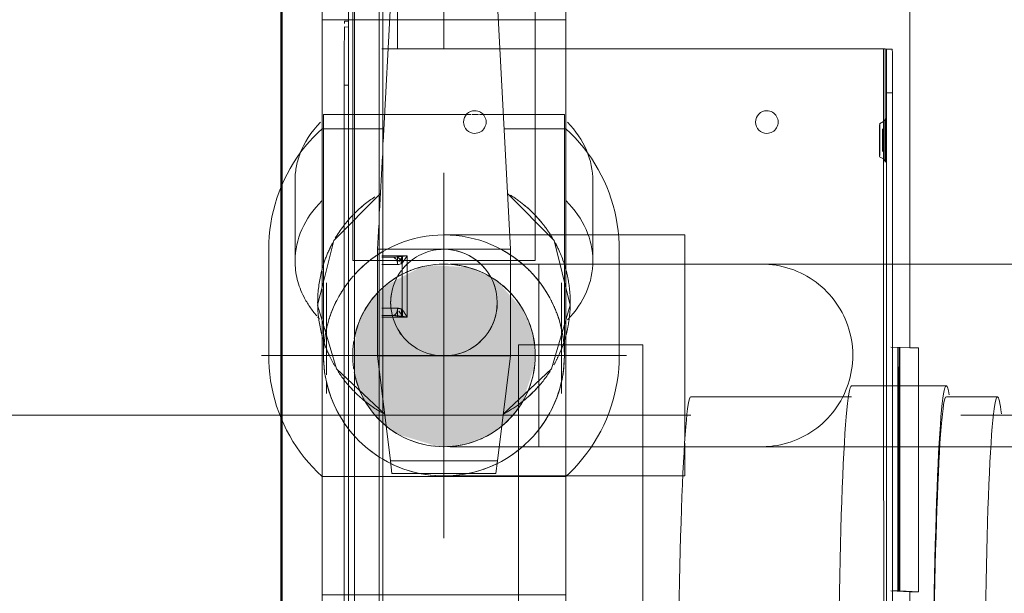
# Model space of a CAD drawing. Header units: millimetres. Extents: x 25471 to 48943, y 4737 to 38988.
# Tile 27 of 117: x 27387 to 27522, y 36913 to 36992. Entities that reach past the tile are written whole.
import ezdxf

# ---------------------------------------------------------------- set-up
doc = ezdxf.new("R2010")
doc.units = ezdxf.units.MM
doc.linetypes.add('ADSK_Осевая', pattern=[700, 500, -100, 0, -100])
doc.linetypes.add('ADSK_Скрыто', pattern=[300, 150, -150])
for name, color, linetype, lineweight in [('A-DETL-____-HDLN', 90, 'ADSK_Скрыто', 9), ('A-WALL-____-MCUT', 113, 'Continuous', 50), ('A-WALL-____-OTLN', 113, 'Continuous', 20), ('G-XREF-____-OTLN', 8, 'Continuous', 9), ('I-FURN-____-MCUT', 30, 'Continuous', 9), ('I-FURN-____-OTLN', 30, 'Continuous', 20), ('M-EQPM-____-OTLN', 50, 'Continuous', 20), ('P-PIPE-____-CNTR', 3, 'ADSK_Осевая', 20), ('P-PIPE-____-OTLN', 3, 'Continuous', 20)]:
    doc.layers.add(name, color=color, linetype=linetype, lineweight=lineweight)

# ---------------------------------------------------------------- blocks, each defined once
blk = doc.blocks.new('Прямая форма - V line-609329-В_Этаж 01_Водопровод')
at = {"layer": 'A-WALL-____-MCUT', "color": 253}
blk.add_line((3619.95, 400), (0, 400), dxfattribs=at)
blk = doc.blocks.new('Прямая форма - SW - 003-609330-В_Этаж 01_Водопровод')
blk.add_blockref('Прямая форма - V line-609329-В_Этаж 01_Водопровод', (0, 0))
blk = doc.blocks.new('Прямая форма - V line-609752-В_Этаж 01_Водопровод')
at = {"layer": 'I-FURN-____-MCUT', "color": 53}
for p, q in [((0, 0), (0, -3026.62)), ((10, -3026.62), (10, -10))]:
    blk.add_line(p, q, dxfattribs=at)
blk = doc.blocks.new('Прямая форма - FU - 052-609753-В_Этаж 01_Водопровод')
blk.add_blockref('Прямая форма - V line-609752-В_Этаж 01_Водопровод', (0, 0))
blk = doc.blocks.new('V line_ifc_RVT-1-В_Этаж 01_Водопровод')
at = {"layer": 'A-WALL-____-OTLN', "color": 9, "lineweight": 20, "rotation": 270}
blk.add_blockref('Прямая форма - SW - 003-609330-В_Этаж 01_Водопровод', (27023.24, 38587.58), dxfattribs=at)
at = {"layer": 'I-FURN-____-OTLN', "color": 9, "lineweight": 20}
blk.add_blockref('Прямая форма - FU - 052-609753-В_Этаж 01_Водопровод', (27423.24, 38587.58), dxfattribs=at)
blk = doc.blocks.new('City Class FR - City Class F_iam-1595380-В_Этаж 01_Водопровод')
at = {"layer": 'A-DETL-____-HDLN'}
for p, q in [((-60.6, 38.16), (39.31, 38.38)), ((39.31, 37.77), (-60.59, 37.55)), ((39.31, 36.97), (-60.59, 36.75)), ((49.4, 36.99), (45.64, 36.98)), ((-60.58, 33.38), (56.32, 33.63)), ((-60.58, 32.88), (56.59, 33.14)), ((56.59, 33.14), (-60.58, 32.88)), ((52.79, 33.26), (52.8, 29.77)), ((52.99, 33.26), (52.99, 31.8)), ((52.99, 33.26), (52.99, 31.8)), ((52.99, 31.8), (52.99, 33.26)), ((53.99, 31.09), (53.99, 33.26)), ((52.79, 31.09), (53.99, 31.09)), ((53.83, 30.44), (52.8, 30.44)), ((52.8, 29.77), (58.82, 29.79)), ((53.61, 30.95), (53.13, 30.58)), ((53.13, 30.58), (53.87, 30.58)), ((58.53, 30.49), (53.83, 30.48)), ((-60.54, 14.27), (39.27, 14.49)), ((40.6, 14.49), (49.03, 14.51)), ((49.03, 14.51), (49.03, 12.48)), ((39.37, -2.51), (-60.51, -2.73)), ((-64.43, -35.74), (43.47, -35.5)), ((43.47, -35.9), (-64.43, -36.14)), ((43.47, -36.7), (-64.43, -36.94)), ((15.44, -36.56), (15.32, -39.15)), ((15.44, -37.76), (15.33, -40.35)), ((43.47, -37.6), (15.39, -37.66)), ((43.47, -37.43), (15.4, -37.49)), ((15.44, -37.76), (15.44, -36.76)), ((43.47, -37.7), (15.44, -37.76)), ((-51.28, -39.29), (15.32, -39.15)), ((15.32, -39.15), (15.33, -40.35)), ((15.33, -40.35), (43.48, -40.28))]:
    blk.add_line(p, q, dxfattribs=at)
for start_param, end_param in [(3.150557, 3.490411), (2.792279, 3.138605), (5.933871, 6.274221), (0.002988, 0.348818)]:
    blk.add_ellipse((77.14, -35.28), major_axis=(1.55, 0), ratio=0.005175, start_param=start_param, end_param=end_param, dxfattribs=at)
for points in [[(52.97, 31.19), (52.96, 31.08), (52.93, 30.87), (52.89, 30.51), (52.84, 30.14), (52.81, 29.9), (52.8, 29.77)], [(52.99, 31.8), (52.99, 31.7), (52.99, 31.49), (52.98, 31.29), (52.97, 31.19)], [(52.99, 31.8), (52.99, 31.71), (53.05, 31.52), (53.27, 31.29), (53.6, 31.13), (53.86, 31.09), (53.99, 31.09)], [(53.83, 30.48), (53.88, 30.58), (53.97, 30.78), (53.99, 30.99), (53.99, 31.09)], [(52.8, 30.44), (52.85, 30.46), (52.97, 30.52), (53.08, 30.56), (53.13, 30.58)], [(52.8, 29.77), (52.89, 29.84), (53.08, 29.96), (53.36, 30.14), (53.62, 30.32), (53.77, 30.43), (53.83, 30.48)]]:
    blk.add_open_spline(points, degree=3, dxfattribs=at)
at = {"layer": 'G-XREF-____-OTLN'}
for p, q in [((39.35, 38.38), (84.51, 38.48)), ((174.35, 38.06), (39.36, 37.77)), ((84.51, 38.48), (84.51, 37.86)), ((92.5, 38.45), (92.48, 37.92)), ((93.3, 38.46), (93.28, 37.92)), ((45.6, 36.98), (39.36, 36.97)), ((174.35, 37.26), (49.45, 36.99)), ((56.37, 33.63), (178.36, 33.9)), ((56.64, 33.14), (178.37, 33.4)), ((178.37, 33.4), (56.64, 33.14)), ((59.99, 33.28), (59.99, 31.11)), ((60.99, 31.82), (60.99, 33.28)), ((60.99, 31.82), (60.99, 33.28)), ((61.2, 29.79), (61.19, 33.28)), ((89.64, -35.4), (89.49, 33.34)), ((59.99, 31.11), (61.19, 31.11)), ((89.49, 31.17), (139.53, 31.28)), ((60.16, 30.49), (58.58, 30.49)), ((58.87, 29.79), (61.2, 29.79)), ((60.12, 30.6), (60.86, 30.6)), ((61.2, 30.46), (60.16, 30.46)), ((60.86, 30.6), (60.38, 30.96)), ((39.32, 14.49), (40.55, 14.49)), ((49.03, 12.43), (49.07, -2.49)), ((49.07, -2.49), (39.42, -2.51)), ((74.89, -34.88), (74.58, -35.43)), ((79.7, -35.42), (79.38, -34.87)), ((43.52, -35.5), (89.64, -35.4)), ((83.63, -35.82), (43.52, -35.9)), ((74.14, -35.64), (89.64, -35.6)), ((83.63, -35.82), (83.63, -36.62)), ((89.64, -35.6), (89.63, -35.77)), ((89.63, -36.57), (89.63, -35.77)), ((83.63, -36.62), (43.52, -36.7)), ((48.8, -37.42), (43.52, -37.43)), ((48.79, -37.59), (43.52, -37.6)), ((48.79, -37.69), (43.52, -37.7)), ((48.72, -39.07), (48.84, -36.49)), ((48.72, -39.07), (157.91, -38.84)), ((48.73, -40.27), (48.72, -39.07)), ((43.53, -40.28), (48.73, -40.27))]:
    blk.add_line(p, q, dxfattribs=at)
at = {"layer": 'G-XREF-____-OTLN', "flags": 128}
for points in [[(74.58, -35.43), (74.21, -35.68), (74.19, -35.68)], [(79.7, -35.42), (80.07, -35.66), (80.09, -35.67)]]:
    blk.add_lwpolyline(points, dxfattribs=at)
at = {"layer": 'G-XREF-____-OTLN'}
for centre, major_axis, ratio, start_param, end_param in [((84.5, 38.43), (8, 0.02), 0.005175, 0, 1.570548), ((84.5, 38.43), (8.84, 0.02), 0.005175, 0.090412, 0.298938), ((59.99, 31.82), (1, 0.002), 0.710757, 4.712036, 6.282833), ((79.52, 20.58), (-1.55, 0.07), 0.999987, 3.189473, 6.331065), ((79.52, 20.58), (-1.55, 0.07), 0.999987, 0.04788, 3.189473), ((79.6, -19.42), (-1.55, 0.07), 0.999987, 3.189473, 6.331065), ((79.6, -19.42), (-1.55, 0.07), 0.999987, 0.04788, 3.189473), ((77.14, -34.88), (2.24, 0), 0.005175, 0.002988, 3.138605), ((77.14, -34.88), (2.24, 0), 0.005175, 3.150557, 6.274221), ((77.14, -35.68), (2.99, 0.01), 0.005175, 3.141345, 4.712141), ((77.14, -35.43), (2.56, 0.01), 0.005175, 1.570548, 3.138605), ((77.14, -35.43), (2.56, 0.01), 0.005175, 3.141345, 4.712141), ((77.14, -35.68), (2.99, 0.01), 0.005175, 1.570548, 2.355947), ((77.14, -35.28), (1.55, 0), 0.005175, 3.150557, 6.274221), ((77.14, -35.28), (1.55, 0), 0.005175, 0.002988, 3.138605), ((77.14, -35.43), (2.56, 0.01), 0.005175, 0.002988, 1.570548), ((77.14, -35.43), (2.56, 0.01), 0.005175, 4.712141, 6.282937), ((77.14, -35.68), (2.99, 0.01), 0.005175, 4.712141, 7.853734), ((83.63, -35.79), (6, 0.01), 0.005175, 4.712141, 6.282937), ((89.64, -35.4), (0, 0.2), 0.000248, 3.932166, 4.717564), ((83.63, -36.59), (6, 0.01), 0.005175, 4.712141, 6.282937)]:
    blk.add_ellipse(centre, major_axis=major_axis, ratio=ratio, start_param=start_param, end_param=end_param, dxfattribs=at)
for points in [[(59.99, 31.11), (59.99, 31), (60.02, 30.79), (60.11, 30.59), (60.16, 30.49)], [(61.02, 31.2), (61.01, 31.3), (61, 31.51), (60.99, 31.72), (60.99, 31.82)], [(61.2, 29.79), (61.18, 29.91), (61.15, 30.16), (61.1, 30.53), (61.06, 30.88), (61.03, 31.1), (61.02, 31.2)], [(60.16, 30.49), (60.23, 30.44), (60.37, 30.33), (60.63, 30.16), (60.91, 29.98), (61.1, 29.85), (61.2, 29.79)], [(60.86, 30.6), (60.91, 30.58), (61.03, 30.53), (61.14, 30.48), (61.2, 30.46)]]:
    blk.add_open_spline(points, degree=3, dxfattribs=at)
blk.add_open_spline([(61.02, 31.2), (61, 31.14), (60.93, 31.02), (60.73, 30.79), (60.46, 30.6), (60.24, 30.52), (60.16, 30.49)], degree=3, knots=[0, 0, 0, 0, 0.2, 0.4, 0.8, 1, 1, 1, 1], dxfattribs=at)
blk = doc.blocks.new('City Class FR - City Class 25 FR-1553726-В_Этаж 01_Водопровод')
blk.add_blockref('City Class FR - City Class F_iam-1595380-В_Этаж 01_Водопровод', (0, 0))
blk = doc.blocks.new('daa-oborudovanie-komplektkoaksialnogodymoxoda-sudliniteliami-1 - 60_100-1728930-В_Этаж 01_Водопровод')
at = {"layer": 'A-DETL-____-HDLN', "color": 92}
blk.add_line((161.51, -50), (180.16, -50), dxfattribs=at)
at = {"layer": 'M-EQPM-____-OTLN', "color": 94}
for p, q in [((136.98, -50), (161.46, -50)), ((180.21, -50), (600, -50)), ((95, -52.5), (102, -52.5)), ((114.99, -52.5), (136.98, -52.5)), ((102, -54), (114.99, -54))]:
    blk.add_line(p, q, dxfattribs=at)
at = {"layer": 'M-EQPM-____-OTLN', "color": 94, "flags": 128}
blk.add_lwpolyline([(70.01, -50), (71.33, -50), (75.18, -50), (79.08, -50), (83, -50), (86.96, -50), (90.93, -50), (94.92, -50), (98.92, -50), (100, -50)], dxfattribs=at)
at = {"layer": 'M-EQPM-____-OTLN', "color": 94}
for centre, major_axis, start_param, end_param in [((102, 0), (0, 54), 3.141593, 6.283185), ((114.99, 0), (0, 54), 3.141593, 6.283185), ((95, 0), (0, 52.5), 3.141593, 6.283185), ((102, 0), (0, 52.5), 3.141593, 6.283185), ((136.98, 0), (0, 52.5), 3.141593, 6.283185), ((95, 0), (0, 52.5), 2.842447, 3.141593), ((102, 0), (0, 54), 2.92817, 3.141593)]:
    blk.add_ellipse(centre, major_axis=major_axis, ratio=0.034899, start_param=start_param, end_param=end_param, dxfattribs=at)
blk = doc.blocks.new('ADSK_Полипропилен_Отвод - Универсальный-1600856-В_Этаж 01_Водопровод')
at = {"layer": 'A-DETL-____-HDLN', "color": 140}
for p, q in [((27445.49, 36978.75), (27431.77, 36978.75)), ((27449.15, 36978.75), (27445.49, 36978.75)), ((27450.22, 36978.75), (27449.29, 36978.75)), ((27461.99, 36978.75), (27450.37, 36978.75)), ((27461.99, 36945.75), (27461.99, 36978.75)), ((27432.99, 36945.75), (27457.99, 36945.75))]:
    blk.add_line(p, q, dxfattribs=at)
at = {"layer": 'A-DETL-____-HDLN', "color": 140, "flags": 128}
for points in [[(27461.99, 36945.75), (27461.97, 36945.09), (27461.93, 36944.43), (27461.87, 36943.77), (27461.77, 36943.12), (27461.66, 36942.47), (27461.51, 36941.83), (27461.34, 36941.19), (27461.15, 36940.56), (27460.93, 36939.94), (27460.68, 36939.32), (27460.41, 36938.72), (27460.12, 36938.13)], [(27433.32, 36934.6), (27432.88, 36935.1), (27432.47, 36935.61), (27432.07, 36936.14), (27431.7, 36936.68)], [(27459.47, 36936.98), (27459.1, 36936.43), (27458.72, 36935.89), (27458.32, 36935.37), (27457.89, 36934.87)], [(27436.32, 36932.03), (27435.78, 36932.41), (27435.25, 36932.81), (27434.74, 36933.23), (27434.25, 36933.67)], [(27456.5, 36933.46), (27456, 36933.03), (27455.48, 36932.62), (27454.95, 36932.23), (27454.4, 36931.86)], [(27453.26, 36931.2), (27452.67, 36930.9), (27452.07, 36930.62), (27451.46, 36930.37), (27450.84, 36930.14), (27450.22, 36929.94), (27449.58, 36929.76), (27448.94, 36929.61), (27448.29, 36929.49), (27447.64, 36929.39), (27446.98, 36929.32), (27446.32, 36929.27), (27445.66, 36929.25), (27445, 36929.25), (27444.34, 36929.29), (27443.69, 36929.35), (27443.03, 36929.43), (27442.38, 36929.54), (27441.74, 36929.68), (27441.1, 36929.84), (27440.46, 36930.03), (27439.84, 36930.24), (27439.22, 36930.48), (27438.62, 36930.74), (27438.02, 36931.03), (27437.44, 36931.34)]]:
    blk.add_lwpolyline(points, dxfattribs=at)
at = {"layer": 'A-DETL-____-HDLN', "color": 140}
for radius, start, end in [(16.5, 90, 135), (16.5, 270, 90), (12.5, 0, 169.3107), (16.5, 135, 138.0274), (16.5, 138.5949, 142.6037), (16.5, 143.1713, 146.2112), (16.5, 157.9944, 180), (12.5, 171.2819, 180), (12.5, 180, 188.7181), (12.5, 190.6893, 0), (16.5, 201.2928, 270)]:
    blk.add_arc((27445.49, 36945.75), radius, start, end, dxfattribs=at)
for points in [[(27437.22, 36960.03), (27436.93, 36959.86), (27436.37, 36959.51), (27435.57, 36958.95), (27434.82, 36958.35), (27434.36, 36957.93), (27434.13, 36957.72)], [(27432.32, 36955.69), (27432.15, 36955.46), (27431.98, 36955.23), (27431.82, 36954.99)], [(27430.23, 36952.02), (27430.04, 36951.58), (27429.88, 36951.14), (27429.74, 36950.7)]]:
    blk.add_open_spline(points, degree=3, dxfattribs=at)
for points, knots in [([(27459.54, 36954.4), (27459.41, 36954.6), (27459.13, 36955.04), (27458.65, 36955.71), (27458.1, 36956.4), (27457.5, 36957.07), (27456.85, 36957.72), (27456.15, 36958.35), (27455.4, 36958.95), (27454.61, 36959.51), (27454.04, 36959.86), (27453.75, 36960.03)], [0.3992223, 0.3992223, 0.3992223, 0.3992223, 0.4285714, 0.4642857, 0.5, 0.5357143, 0.5714286, 0.6071429, 0.6428571, 0.6785714, 0.7142857, 0.7142857, 0.7142857, 0.7142857]), ([(27434.13, 36957.72), (27433.91, 36957.51), (27433.59, 36957.19), (27433.29, 36956.87), (27433.2, 36956.76)], [0.42857143, 0.42857143, 0.42857143, 0.42857143, 0.46428571, 0.48059293, 0.48059293, 0.48059293, 0.48059293]), ([(27433.1, 36956.65), (27433.03, 36956.56), (27432.79, 36956.29), (27432.56, 36956.01), (27432.41, 36955.82)], [0.48672432, 0.48672432, 0.48672432, 0.48672432, 0.5, 0.53002965, 0.53002965, 0.53002965, 0.53002965]), ([(27461.23, 36950.7), (27461.09, 36951.14), (27460.77, 36952.01), (27460.37, 36952.87), (27460.16, 36953.29)], [0.2241306, 0.2241306, 0.2241306, 0.2241306, 0.2857143, 0.3457544, 0.3457544, 0.3457544, 0.3457544]), ([(27429.44, 36949.58), (27429.38, 36949.36), (27429.15, 36948.26), (27429.02, 36947.14), (27428.99, 36946.26)], [0.8271005, 0.8271005, 0.8271005, 0.8271005, 0.8571429, 0.9769055, 0.9769055, 0.9769055, 0.9769055]), ([(27461.99, 36945.75), (27461.99, 36946.8), (27461.86, 36948.09), (27461.59, 36949.36), (27461.54, 36949.58)], [0, 0, 0, 0, 0.1428571, 0.1728995, 0.1728995, 0.1728995, 0.1728995])]:
    blk.add_open_spline(points, degree=3, knots=knots, dxfattribs=at)
at = {"layer": 'P-PIPE-____-OTLN', "color": 150}
for p, q in [((27428.99, 36978.75), (27428.99, 36945.75)), ((27431.75, 36978.75), (27428.99, 36978.75))]:
    blk.add_line(p, q, dxfattribs=at)
at = {"layer": 'P-PIPE-____-OTLN', "color": 150, "flags": 128}
blk.add_lwpolyline([(27431.02, 36937.81), (27430.71, 36938.4), (27430.43, 36939), (27430.17, 36939.6), (27429.94, 36940.22), (27429.73, 36940.85), (27429.55, 36941.48), (27429.39, 36942.12), (27429.26, 36942.77), (27429.15, 36943.42), (27429.07, 36944.07), (27429.02, 36944.73), (27428.99, 36945.39)], dxfattribs=at)
at = {"layer": 'P-PIPE-____-OTLN', "color": 150}
for start, end in [(146.3839, 157.8216), (180, 201.1201)]:
    blk.add_arc((27445.49, 36945.75), 16.5, start, end, dxfattribs=at)
for points in [[(27431.82, 36954.99), (27431.69, 36954.8), (27431.56, 36954.6), (27431.43, 36954.4)], [(27430.81, 36953.29), (27430.6, 36952.87), (27430.4, 36952.45), (27430.23, 36952.02)]]:
    blk.add_open_spline(points, degree=3, dxfattribs=at)
blk = doc.blocks.new('VTp_744_0 Кран шаровой ППР - VTp_744_0-V9-В_Этаж 01_Водопровод')
at = {"layer": 'A-DETL-____-HDLN', "color": 210}
for p, q in [((7.3, 24), (-7.3, 24)), ((-23.8, 16.7), (-34.68, 16.7)), ((-23.8, 8.35), (-23.8, 16.7)), ((40, 16.7), (23.8, 16.7)), ((23.8, 16.7), (23.8, 0)), ((40, -16.7), (40, 16.7)), ((-40, 12.55), (-40, 7.43)), ((-7.3, 9.1), (-54.47, 6.63)), ((7.3, 9.1), (-7.3, 9.1)), ((-7.3, -9.1), (-7.3, 9.1)), ((7.3, 9.1), (7.3, -9.1)), ((21.66, 7.34), (7.3, 9.1)), ((21.66, -7.34), (21.66, 7.34)), ((23.4, 7.12), (21.66, 7.34)), ((23.4, -7.12), (23.4, 7.12)), ((-54.47, 6.63), (-56, 6.55)), ((-56, 6.55), (-56, -6.55)), ((-54.47, -6.63), (-54.47, 6.63)), ((23.8, 0), (23.8, -16.7)), ((-56, -6.55), (-54.47, -6.63)), ((-54.47, -6.63), (-21.97, -8.33)), ((-40, -7.43), (-40, -13.13)), ((7.3, -9.1), (21.66, -7.34)), ((21.66, -7.34), (23.4, -7.12)), ((-23.8, -16.7), (-23.8, -8.35)), ((-20.08, -8.43), (-12.51, -8.83)), ((-14.95, -8.7), (-8.48, -15.08)), ((-10.62, -8.93), (-7.3, -9.1)), ((-7.3, -9.1), (7.3, -9.1)), ((-8.48, -15.08), (-3.03, -16.45)), ((-2.64, -16.55), (-2.53, -16.58)), ((23.8, -16.7), (40, -16.7))]:
    blk.add_line(p, q, dxfattribs=at)
at = {"layer": 'A-DETL-____-HDLN', "color": 210, "flags": 128}
for points in [[(-23.8, 16.7), (-23.19, 17.35), (-22.55, 17.97), (-21.89, 18.57), (-21.2, 19.14), (-20.49, 19.68), (-19.76, 20.19), (-19.01, 20.68), (-18.24, 21.13), (-17.46, 21.55), (-16.66, 21.94), (-15.84, 22.3), (-15.01, 22.62), (-14.17, 22.92), (-13.31, 23.17), (-12.45, 23.4), (-11.58, 23.59), (-10.7, 23.74), (-9.81, 23.86), (-8.93, 23.94), (-8.03, 23.99), (-7.3, 24)], [(7.3, 24), (8.19, 23.98), (9.08, 23.93)], [(9.08, 23.93), (9.97, 23.84), (10.85, 23.71), (11.73, 23.56), (12.6, 23.36), (13.46, 23.13), (14.31, 22.87), (15.16, 22.57), (15.98, 22.24), (16.8, 21.88), (17.6, 21.48), (18.38, 21.05), (19.15, 20.59), (19.89, 20.1), (20.62, 19.59), (21.32, 19.04), (22, 18.46), (22.66, 17.86), (23.3, 17.24), (23.8, 16.7)], [(15.28, 8.12), (9.05, 14.74), (0.33, 17.3), (-8.48, 15.08), (-14.95, 8.7)], [(3.22, -16.45), (9.05, -14.74), (15.28, -8.12)], [(23.8, -16.7), (23.19, -17.35), (22.55, -17.97), (21.89, -18.57), (21.2, -19.14), (20.49, -19.68), (19.76, -20.19), (19.01, -20.68), (18.24, -21.13), (17.46, -21.55), (16.66, -21.94), (15.84, -22.3), (15.01, -22.62)]]:
    blk.add_lwpolyline(points, dxfattribs=at)
at = {"layer": 'A-DETL-____-HDLN', "color": 210}
for radius, start, end in [(17.3, 129.5142, 140.2976), (17.3, 129.5142, 140.2976), (17.3, 39.2464, 49.9517), (17.3, 39.2464, 49.9517), (7.3, 360, 180), (7.3, 105, 180), (7.3, 60, 90), (7.3, 0, 45), (7.3, 180, 225), (7.3, 180, 225), (7.3, 240, 360), (7.3, 345, 360), (7.3, 300, 330), (7.3, 225, 231.6975), (7.3, 232.9804, 240), (7.3, 255, 285), (17.3, 219.7024, 225), (17.3, 219.7024, 225), (17.3, 315, 320.7536), (17.3, 315, 320.7536), (17.3, 225.5573, 230.4858), (17.3, 225.5573, 230.4858), (17.3, 310.0483, 314.4427), (17.3, 310.0483, 314.4427)]:
    blk.add_arc((0, 0), radius, start, end, dxfattribs=at)
for points, knots in [([(-7.3, 15.68), (-6.19, 16.22), (-4.46, 16.8), (-1.94, 17.22), (-0.01, 17.34), (1.92, 17.22), (4.45, 16.8), (6.18, 16.22), (7.3, 15.68)], [0, 0, 0, 0, 0.25, 0.375, 0.5, 0.625, 0.75, 1, 1, 1, 1]), ([(-12.03, 12.43), (-11.56, 12.89), (-10.53, 13.77), (-9.42, 14.53), (-8.82, 14.88)], [-0.3010741, -0.3010741, -0.3010741, -0.3010741, -0.2, -0.0907875, -0.0907875, -0.0907875, -0.0907875]), ([(-14.73, 9.06), (-14.32, 9.74), (-13.53, 10.85), (-12.62, 11.85), (-12.23, 12.24)], [-0.5215449, -0.5215449, -0.5215449, -0.5215449, -0.4, -0.3149297, -0.3149297, -0.3149297, -0.3149297]), ([(15.25, -8.15), (14.71, -9.17), (13.76, -10.6), (12.62, -11.85), (12.23, -12.24)], [-0.5742182, -0.5742182, -0.5742182, -0.5742182, -0.4, -0.3149297, -0.3149297, -0.3149297, -0.3149297]), ([(12.03, -12.43), (11.56, -12.89), (10.7, -13.63), (9.77, -14.28), (9.36, -14.55)], [-0.3010741, -0.3010741, -0.3010741, -0.3010741, -0.2, -0.1242347, -0.1242347, -0.1242347, -0.1242347])]:
    blk.add_open_spline(points, degree=3, knots=knots, dxfattribs=at)
for points in [[(-8.2, 15.23), (-7.91, 15.39), (-7.6, 15.54), (-7.3, 15.68)], [(7.3, 15.68), (7.72, 15.49), (8.13, 15.28), (8.53, 15.05)], [(9.37, 14.55), (10.31, 13.94), (11.2, 13.24), (12.02, 12.44)], [(12.23, 12.24), (13.42, 11.05), (14.45, 9.67), (15.26, 8.16)], [(-12.23, -12.24), (-13.06, -11.4), (-13.82, -10.47), (-14.48, -9.46)], [(-8.82, -14.88), (-9.96, -14.2), (-11.04, -13.39), (-12.01, -12.45)], [(-7.3, -15.68), (-7.6, -15.54), (-7.91, -15.39), (-8.2, -15.23)], [(-5.1, -16.54), (-5.85, -16.31), (-6.59, -16.03), (-7.3, -15.68)], [(7.3, -15.68), (6.58, -16.03), (5.85, -16.31), (5.09, -16.54)], [(8.71, -14.95), (8.25, -15.22), (7.78, -15.46), (7.3, -15.68)]]:
    blk.add_open_spline(points, degree=3, dxfattribs=at)
at = {"layer": 'P-PIPE-____-OTLN', "color": 220}
for p, q in [((-34.73, 16.7), (-40, 16.7)), ((-40, 16.7), (-40, 12.59)), ((-40, -13.16), (-40, -16.7)), ((-40, -16.7), (-23.8, -16.7)), ((-7.3, -24), (7.3, -24))]:
    blk.add_line(p, q, dxfattribs=at)
at = {"layer": 'P-PIPE-____-OTLN', "color": 220, "flags": 128}
for points in [[(-7.3, -24), (-8.19, -23.98), (-9.08, -23.93), (-9.97, -23.84), (-10.85, -23.71), (-11.73, -23.56), (-12.6, -23.36), (-13.46, -23.13), (-14.31, -22.87), (-15.16, -22.57), (-15.98, -22.24), (-16.8, -21.88), (-17.6, -21.48), (-18.38, -21.05), (-19.15, -20.59), (-19.89, -20.1), (-20.62, -19.59), (-21.32, -19.04), (-22, -18.46), (-22.66, -17.86), (-23.3, -17.24), (-23.8, -16.7)], [(-2.49, -16.59), (0.33, -17.3), (3.05, -16.5)], [(15.01, -22.62), (14.17, -22.92), (13.31, -23.17), (12.45, -23.4), (11.58, -23.59), (10.7, -23.74), (9.81, -23.86), (8.93, -23.94), (8.03, -23.99), (7.3, -24)]]:
    blk.add_lwpolyline(points, dxfattribs=at)
at = {"layer": 'P-PIPE-____-OTLN', "color": 220}
blk.add_open_spline([(4.95, -16.59), (4.57, -16.7), (3.59, -16.95), (1.92, -17.22), (-0.01, -17.34), (-1.94, -17.22), (-3.6, -16.94), (-4.58, -16.69), (-4.95, -16.59)], degree=3, knots=[0.1708823, 0.1708823, 0.1708823, 0.1708823, 0.25, 0.375, 0.5, 0.625, 0.75, 0.8286943, 0.8286943, 0.8286943, 0.8286943], dxfattribs=at)
blk = doc.blocks.new('ADSK_Полипропилен_Обвод - Обвод длинный под сварку-V87-В_Этаж 01_Водопровод')
at = {"layer": 'A-DETL-____-HDLN', "color": 140}
for p, q in [((27440.49, 36957.21), (27440.96, 36957.4)), ((27437.62, 36955.46), (27437.91, 36955.69)), ((27435.46, 36953.21), (27435.77, 36953.61)), ((27433.08, 36947.24), (27433.15, 36947.74)), ((27433.13, 36943.9), (27433.09, 36944.12)), ((27434.03, 36940.76), (27433.84, 36941.22)), ((27438.02, 36935.72), (27437.63, 36936.03)), ((27443.99, 36933.34), (27443.49, 36933.41))]:
    blk.add_line(p, q, dxfattribs=at)
at = {"layer": 'A-DETL-____-HDLN', "color": 140, "flags": 128}
for points in [[(27446.35, 36958.25), (27446.72, 36958.25), (27447.17, 36958.25), (27447.68, 36958.25), (27448.26, 36958.25), (27448.9, 36958.25), (27449.6, 36958.25), (27450.37, 36958.25), (27451.2, 36958.25), (27452.08, 36958.25), (27453.03, 36958.25), (27454.04, 36958.25), (27455.1, 36958.25), (27456.21, 36958.25), (27457.37, 36958.25), (27458.59, 36958.25), (27459.85, 36958.25), (27461.16, 36958.25), (27462.52, 36958.25), (27463.91, 36958.25), (27465.35, 36958.25), (27466.82, 36958.25), (27467.24, 36958.25)], [(27467.24, 36958.25), (27465.75, 36958.25), (27464.31, 36958.25), (27462.9, 36958.25), (27461.54, 36958.25), (27460.21, 36958.25), (27458.94, 36958.25), (27457.71, 36958.25), (27456.53, 36958.25), (27455.4, 36958.25), (27454.33, 36958.25), (27453.31, 36958.25), (27452.34, 36958.25), (27451.44, 36958.25), (27450.59, 36958.25), (27449.81, 36958.25), (27449.09, 36958.25), (27448.43, 36958.25), (27447.83, 36958.25), (27447.3, 36958.25), (27446.84, 36958.25), (27446.45, 36958.25)], [(27467.24, 36958.25), (27468.72, 36958.25), (27470.16, 36958.25), (27471.57, 36958.25), (27472.94, 36958.25), (27474.26, 36958.25), (27475.53, 36958.25), (27476.76, 36958.25), (27477.94, 36958.25), (27479.07, 36958.25), (27480.15, 36958.25), (27481.17, 36958.25), (27482.13, 36958.25), (27483.03, 36958.25), (27483.88, 36958.25), (27484.66, 36958.25), (27485.38, 36958.25), (27486.04, 36958.25), (27486.64, 36958.25), (27487.17, 36958.25), (27487.63, 36958.25), (27488.03, 36958.25), (27488.35, 36958.25), (27488.61, 36958.25), (27488.81, 36958.25), (27488.93, 36958.25), (27488.98, 36958.25), (27488.99, 36958.25)], [(27488.89, 36958.25), (27488.73, 36958.25), (27488.51, 36958.25), (27488.22, 36958.25), (27487.87, 36958.25), (27487.44, 36958.25), (27486.95, 36958.25), (27486.39, 36958.25), (27485.77, 36958.25), (27485.08, 36958.25), (27484.34, 36958.25), (27483.52, 36958.25), (27482.65, 36958.25), (27481.72, 36958.25), (27480.74, 36958.25), (27479.69, 36958.25), (27478.6, 36958.25), (27477.45, 36958.25), (27476.24, 36958.25), (27474.99, 36958.25), (27473.7, 36958.25), (27472.36, 36958.25), (27470.97, 36958.25), (27469.55, 36958.25), (27468.09, 36958.25), (27467.24, 36958.25)], [(27488.99, 36958.25), (27488.95, 36958.25), (27488.89, 36958.25)], [(27488.99, 36958.25), (27489.49, 36958.24), (27489.98, 36958.21), (27490.48, 36958.16), (27490.98, 36958.09), (27491.47, 36958), (27491.96, 36957.89), (27492.44, 36957.76), (27492.92, 36957.61), (27493.39, 36957.45), (27493.85, 36957.26), (27494.31, 36957.06), (27494.76, 36956.84), (27495.2, 36956.6), (27495.63, 36956.34), (27496.04, 36956.06), (27496.45, 36955.77), (27496.85, 36955.47), (27497.23, 36955.15), (27497.6, 36954.81), (27497.95, 36954.46), (27498.29, 36954.09), (27498.62, 36953.71), (27498.93, 36953.32), (27499.23, 36952.92), (27499.5, 36952.5), (27499.77, 36952.08), (27500.01, 36951.64), (27500.24, 36951.19), (27500.45, 36950.74), (27500.64, 36950.28), (27500.81, 36949.81), (27500.96, 36949.33), (27501.09, 36948.85), (27501.21, 36948.36), (27501.3, 36947.87), (27501.38, 36947.38), (27501.43, 36946.88), (27501.47, 36946.38), (27501.48, 36945.88), (27501.49, 36945.75)], [(27501.49, 36945.75), (27501.48, 36945.25), (27501.45, 36944.75), (27501.4, 36944.25), (27501.33, 36943.76), (27501.24, 36943.26), (27501.13, 36942.78), (27501, 36942.29), (27500.85, 36941.82), (27500.68, 36941.34), (27500.5, 36940.88), (27500.3, 36940.42), (27500.07, 36939.98), (27499.83, 36939.54), (27499.58, 36939.11), (27499.3, 36938.69), (27499.01, 36938.28), (27498.71, 36937.89), (27498.38, 36937.51), (27498.05, 36937.14), (27497.69, 36936.78), (27497.33, 36936.44), (27496.95, 36936.11), (27496.56, 36935.8), (27496.15, 36935.51), (27495.74, 36935.23), (27495.31, 36934.97), (27494.88, 36934.72), (27494.43, 36934.5), (27493.98, 36934.29), (27493.52, 36934.1), (27493.05, 36933.93), (27492.57, 36933.77), (27492.09, 36933.64), (27491.6, 36933.52), (27491.11, 36933.43), (27490.62, 36933.35), (27490.12, 36933.3), (27489.62, 36933.26), (27489.12, 36933.25), (27488.99, 36933.25)], [(27446.35, 36933.25), (27446.72, 36933.25), (27447.17, 36933.25), (27447.68, 36933.25), (27448.26, 36933.25), (27448.9, 36933.25), (27449.6, 36933.25), (27450.37, 36933.25), (27451.2, 36933.25), (27452.08, 36933.25), (27453.03, 36933.25), (27454.04, 36933.25), (27455.1, 36933.25), (27456.21, 36933.25), (27457.37, 36933.25), (27458.59, 36933.25), (27459.85, 36933.25), (27461.16, 36933.25), (27462.52, 36933.25), (27463.91, 36933.25), (27465.35, 36933.25), (27466.82, 36933.25)], [(27467.24, 36933.25), (27465.75, 36933.25), (27464.31, 36933.25), (27462.9, 36933.25), (27461.54, 36933.25), (27460.21, 36933.25), (27458.94, 36933.25), (27457.71, 36933.25), (27456.53, 36933.25), (27455.4, 36933.25), (27454.33, 36933.25), (27453.31, 36933.25), (27452.34, 36933.25), (27451.44, 36933.25), (27450.59, 36933.25), (27449.81, 36933.25), (27449.09, 36933.25), (27448.43, 36933.25), (27447.83, 36933.25), (27447.3, 36933.25), (27446.84, 36933.25), (27446.45, 36933.25)], [(27467.24, 36933.25), (27468.72, 36933.25), (27470.16, 36933.25), (27471.57, 36933.25), (27472.94, 36933.25), (27474.26, 36933.25), (27475.53, 36933.25), (27476.76, 36933.25), (27477.94, 36933.25), (27479.07, 36933.25), (27480.15, 36933.25), (27481.17, 36933.25), (27482.13, 36933.25), (27483.03, 36933.25), (27483.88, 36933.25), (27484.66, 36933.25), (27485.38, 36933.25), (27486.04, 36933.25), (27486.64, 36933.25), (27487.17, 36933.25), (27487.63, 36933.25), (27488.03, 36933.25), (27488.35, 36933.25), (27488.61, 36933.25), (27488.81, 36933.25), (27488.89, 36933.25)], [(27488.99, 36933.25), (27488.95, 36933.25), (27488.85, 36933.25), (27488.68, 36933.25), (27488.43, 36933.25), (27488.12, 36933.25), (27487.75, 36933.25), (27487.3, 36933.25), (27486.79, 36933.25), (27486.22, 36933.25), (27485.58, 36933.25), (27484.87, 36933.25), (27484.1, 36933.25), (27483.28, 36933.25), (27482.39, 36933.25), (27481.44, 36933.25), (27480.44, 36933.25), (27479.38, 36933.25), (27478.26, 36933.25), (27477.1, 36933.25), (27475.88, 36933.25), (27474.62, 36933.25), (27473.31, 36933.25), (27471.96, 36933.25), (27470.56, 36933.25), (27469.13, 36933.25), (27467.65, 36933.25)], [(27488.89, 36933.25), (27488.97, 36933.25), (27488.99, 36933.25)]]:
    blk.add_lwpolyline(points, dxfattribs=at)
at = {"layer": 'A-DETL-____-HDLN', "color": 140}
for start, end in [(0, 165), (165, 169.3107), (171.2819, 180), (180, 188.7181), (195, 0), (190.6893, 195)]:
    blk.add_arc((27445.49, 36945.75), 12.5, start, end, dxfattribs=at)
blk = doc.blocks.new('VTp_786_0 Фильтр ППР - VTp_786_0-V18-В_Этаж 01_Водопровод')
at = {"layer": 'A-DETL-____-HDLN', "color": 140}
for p, q in [((19.42, 20.4), (8.46, 20.4)), ((-1.7, 16.7), (-41.5, 16.7)), ((-41.5, 16.7), (-41.5, -16.7)), ((4.6, 16.7), (0.57, 16.7)), ((5.2, 16.7), (5.01, 16.7)), ((26.5, 16.7), (7.24, 16.7)), ((41.5, -16.7), (41.5, 16.7)), ((-8.14, 16.1), (-9.66, 16.1)), ((5.49, 16.1), (-7.12, 16.1)), ((-9.66, -16.1), (5.49, -16.1)), ((-41.5, -16.7), (37.44, -16.7)), ((8.46, -20.4), (19.42, -20.4))]:
    blk.add_line(p, q, dxfattribs=at)
for centre, start_param, end_param in [((8.46, 0), 0, 0.349066), ((8.46, 0), 5.673631, 6.283185), ((19.42, 0), 6.028071, 6.283185), ((8.46, 0), 0.349066, 0.547381), ((8.46, 0), 0.558697, 0.580226), ((8.46, 0), 2.549219, 3.141593), ((8.46, 0), 3.141593, 3.751147), ((19.42, 0), 3.141593, 3.734245)]:
    blk.add_ellipse(centre, major_axis=(0, 20.4), ratio=0.707107, start_param=start_param, end_param=end_param, dxfattribs=at)
at = {"layer": 'P-PIPE-____-OTLN', "color": 150}
for p, q in [((0.4, 16.7), (-1.55, 16.7)), ((7.09, 16.7), (5.25, 16.7))]:
    blk.add_line(p, q, dxfattribs=at)
blk.add_ellipse((19.42, 0), major_axis=(0, 20.4), ratio=0.707107, start_param=5.690811, end_param=6.025627, dxfattribs=at)
blk = doc.blocks.new('ADSK_Полипропилен_Отвод - Универсальный-V95-В_Этаж 01_Водопровод')
at = {"layer": 'A-DETL-____-HDLN', "color": 140}
for p, q in [((27478.49, 36962.25), (27445.49, 36962.25)), ((27478.49, 36945.75), (27478.49, 36962.25)), ((27478.49, 36934.21), (27478.49, 36945.75)), ((27478.49, 36929.25), (27478.49, 36933.73)), ((27445.49, 36929.25), (27478.49, 36929.25))]:
    blk.add_line(p, q, dxfattribs=at)

msp = doc.modelspace()

# ---------------------------------------------------------------- hatches: boundary and pattern name
at = {"layer": 'P-PIPE-____-OTLN'}
msp.add_hatch(color=256, dxfattribs=at).paths.add_polyline_path([(27445.49, 36933.25), (27448.72, 36933.67), (27451.74, 36934.92), (27454.32, 36936.91), (27456.31, 36939.5), (27457.74, 36943.9), (27457.99, 36945.75), (27457.56, 36948.98), (27456.31, 36952), (27453.18, 36955.46), (27451.74, 36956.57), (27448.72, 36957.82), (27444.21, 36958.08), (27442.25, 36957.82), (27437.79, 36955.46), (27436.09, 36953.86), (27434.66, 36952), (27433.41, 36948.98), (27433.23, 36943.9), (27433.41, 36942.51), (27434.66, 36939.5), (27436.65, 36936.91), (27439.24, 36934.92), (27444.21, 36933.42)])

# ---------------------------------------------------------------- linework, layer by layer
at = {"layer": 'A-DETL-____-HDLN', "color": 140}
for p, q in [((27432.99, 37044.57), (27432.99, 36958.75)), ((27432.99, 36991.71), (27457.99, 36991.71)), ((27457.99, 36958.75), (27457.99, 36987.66)), ((27432.99, 36958.75), (27457.99, 36958.75)), ((27542.64, 36958.25), (27458.49, 36958.25)), ((27458.49, 36958.25), (27458.49, 36933.25)), ((27458.49, 36933.25), (27542.64, 36933.25))]:
    msp.add_line(p, q, dxfattribs=at)
at = {"layer": 'P-PIPE-____-CNTR', "color": 150}
for p, q in [((27445.49, 36987.71), (27445.49, 37044.57)), ((27445.49, 36920.75), (27445.49, 36970.75)), ((27445.49, 36920.75), (27445.49, 36970.75)), ((27420.49, 36945.75), (27470.49, 36945.75)), ((27420.49, 36945.75), (27470.49, 36945.75))]:
    msp.add_line(p, q, dxfattribs=at)
at = {"layer": 'P-PIPE-____-OTLN', "color": 150}
msp.add_line((27457.99, 36987.71), (27457.99, 37044.57), dxfattribs=at)

# ---------------------------------------------------------------- block references
at = {"lineweight": 9}
msp.add_blockref('V line_ifc_RVT-1-В_Этаж 01_Водопровод', (0, 0), dxfattribs=at)
at = {"layer": 'A-DETL-____-HDLN', "rotation": 89.87557860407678}
msp.add_blockref('City Class FR - City Class 25 FR-1553726-В_Этаж 01_Водопровод', (27470.12, 36898.14), dxfattribs=at)
at = {"layer": 'A-DETL-____-HDLN', "color": 210, "rotation": 270}
msp.add_blockref('VTp_744_0 Кран шаровой ППР - VTp_744_0-V9-В_Этаж 01_Водопровод', (27445.49, 36952.98), dxfattribs=at)
at = {"layer": 'A-DETL-____-HDLN', "color": 140, "rotation": 90}
msp.add_blockref('VTp_786_0 Фильтр ППР - VTp_786_0-V18-В_Этаж 01_Водопровод', (27445.49, 36950.21), dxfattribs=at)
at = {"layer": 'A-DETL-____-HDLN', "color": 140}
for name in ['ADSK_Полипропилен_Отвод - Универсальный-1600856-В_Этаж 01_Водопровод', 'ADSK_Полипропилен_Отвод - Универсальный-V95-В_Этаж 01_Водопровод', 'ADSK_Полипропилен_Обвод - Обвод длинный под сварку-V87-В_Этаж 01_Водопровод']:
    msp.add_blockref(name, (0, 0), dxfattribs=at)
at = {"layer": 'A-DETL-____-HDLN', "color": 92, "rotation": 180}
msp.add_blockref('daa-oborudovanie-komplektkoaksialnogodymoxoda-sudliniteliami-1 - 60_100-1728930-В_Этаж 01_Водопровод', (27616.3, 36887.58), dxfattribs=at)

doc.saveas('drawing.dxf')
